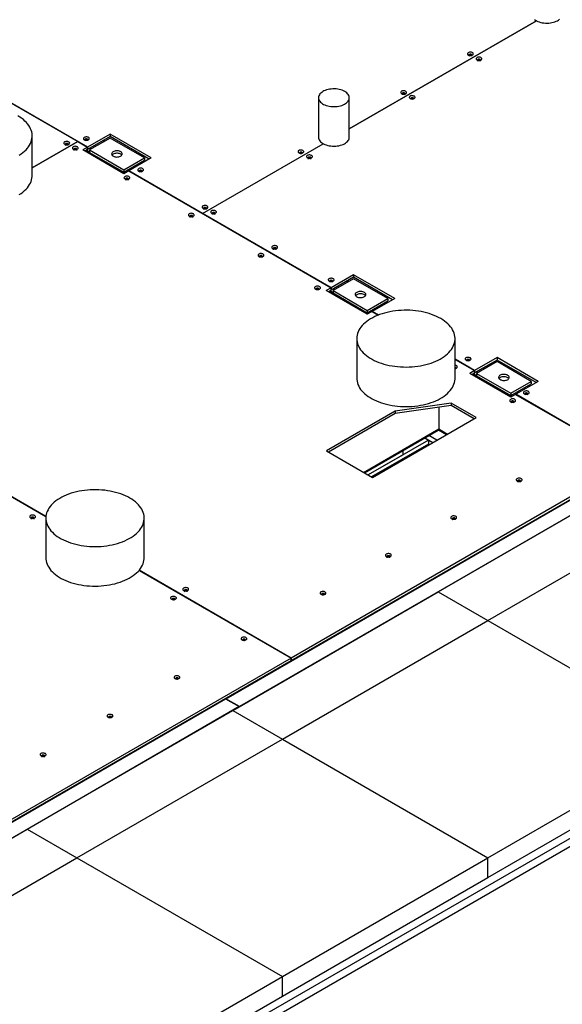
# Model space of a CAD drawing. Header units: millimetres. Extents: x 0 to 841, y 0 to 594.
# Tile 109 of 111: x 717 to 737, y 490 to 527. Entities that reach past the tile are written whole.
import ezdxf

# ---------------------------------------------------------------- set-up
doc = ezdxf.new("R2010")
doc.units = ezdxf.units.MM
doc.layers.add('TRAIT-FORT', color=4, linetype='Continuous', lineweight=25)

msp = doc.modelspace()

# ---------------------------------------------------------------- linework, layer by layer
at = {"layer": 'TRAIT-FORT', "color": 4, "linetype": 'Continuous', "lineweight": 25}
for p, q in [((719.533, 522.281), (705.513, 530.375)), ((705.513, 530.372), (719.167, 522.49)), ((729.357, 522.973), (736.383, 527.028)), ((736.383, 527.028), (729.357, 522.973)), ((728.202, 524.136), (728.202, 522.651)), ((729.357, 522.651), (729.357, 524.136)), ((717.451, 521.219), (717.451, 522.703)), ((720.377, 522.768), (719.533, 522.281)), ((720.377, 522.679), (719.533, 522.192)), ((721.92, 521.878), (720.377, 522.768)), ((720.377, 522.768), (720.377, 522.679)), ((721.843, 521.833), (720.377, 522.679)), ((717.451, 521.499), (719.167, 522.49)), ((719.167, 522.49), (717.451, 521.499)), ((719.167, 522.49), (719.531, 522.28)), ((719.167, 522.49), (719.167, 522.49)), ((720.377, 522.62), (719.606, 522.175)), ((720.149, 522.488), (720.098, 522.518)), ((720.181, 522.507), (720.13, 522.536)), ((721.663, 521.878), (720.377, 522.62)), ((723.846, 519.791), (728.382, 522.41)), ((719.531, 522.28), (719.349, 522.175)), ((720.891, 521.284), (719.349, 522.175)), ((719.531, 522.191), (719.426, 522.13)), ((719.455, 522.147), (720.921, 521.301)), ((719.606, 522.097), (719.487, 522.165)), ((719.531, 522.28), (719.531, 522.191)), ((719.533, 522.192), (719.531, 522.194)), ((719.533, 522.192), (719.533, 522.281)), ((719.606, 522.175), (719.606, 522.086)), ((719.606, 522.175), (720.891, 521.432)), ((719.606, 522.086), (720.891, 521.343)), ((719.661, 522.206), (719.609, 522.236)), ((720.891, 521.432), (721.663, 521.878)), ((720.891, 521.343), (721.663, 521.789)), ((721.92, 521.878), (721.076, 521.391)), ((721.563, 521.672), (721.512, 521.702)), ((721.595, 521.69), (721.544, 521.72)), ((721.663, 521.878), (721.663, 521.789)), ((720.891, 521.432), (720.891, 521.343)), ((721.074, 521.389), (720.891, 521.284)), ((720.953, 521.319), (720.901, 521.349)), ((721.076, 521.389), (721.023, 521.42)), ((721.074, 521.389), (728.674, 517.001)), ((723.846, 519.791), (721.076, 521.391)), ((721.076, 521.388), (721.076, 521.391)), ((728.677, 517.003), (723.846, 519.791)), ((723.846, 519.791), (723.846, 519.788)), ((724.719, 501.577), (752.991, 517.898)), ((753.505, 517.601), (725.233, 501.28)), ((729.521, 517.49), (728.677, 517.003)), ((731.064, 516.599), (729.521, 517.49)), ((729.521, 517.49), (729.521, 517.401)), ((729.521, 517.401), (728.677, 516.914)), ((729.521, 517.341), (728.749, 516.896)), ((729.293, 517.21), (729.241, 517.24)), ((729.325, 517.228), (729.273, 517.258)), ((730.986, 516.555), (729.521, 517.401)), ((730.806, 516.599), (729.521, 517.341)), ((728.674, 517.001), (728.492, 516.896)), ((730.035, 516.006), (728.492, 516.896)), ((728.674, 516.912), (728.569, 516.852)), ((728.598, 516.869), (730.064, 516.022)), ((728.749, 516.818), (728.63, 516.887)), ((728.674, 517.001), (728.674, 516.912)), ((728.677, 516.914), (728.674, 516.915)), ((728.677, 516.914), (728.677, 517.003)), ((728.749, 516.896), (728.749, 516.807)), ((728.749, 516.896), (730.035, 516.154)), ((728.749, 516.807), (730.035, 516.065)), ((728.804, 516.928), (728.753, 516.958)), ((730.035, 516.154), (730.806, 516.599)), ((730.035, 516.065), (730.806, 516.51)), ((731.064, 516.599), (730.22, 516.112)), ((730.707, 516.394), (730.655, 516.423)), ((730.739, 516.412), (730.687, 516.442)), ((730.806, 516.599), (730.806, 516.51)), ((730.035, 516.154), (730.035, 516.065)), ((730.217, 516.111), (730.035, 516.006)), ((730.096, 516.041), (730.045, 516.071)), ((730.22, 516.111), (730.167, 516.141)), ((730.217, 516.111), (730.45, 515.977)), ((730.453, 515.978), (730.22, 516.112)), ((730.22, 516.109), (730.22, 516.112)), ((729.637, 515.093), (729.637, 513.608)), ((733.331, 513.608), (733.331, 515.093)), ((734.065, 513.892), (733.331, 514.316)), ((733.331, 514.313), (734.062, 513.891)), ((734.909, 514.38), (734.065, 513.892)), ((734.909, 514.29), (734.065, 513.803)), ((734.909, 514.231), (734.137, 513.786)), ((736.452, 513.489), (734.909, 514.38)), ((734.909, 514.38), (734.909, 514.29)), ((736.375, 513.444), (734.909, 514.29)), ((736.194, 513.489), (734.909, 514.231)), ((734.062, 513.891), (733.88, 513.786)), ((735.423, 512.895), (733.88, 513.786)), ((734.062, 513.802), (733.957, 513.741)), ((734.062, 513.891), (734.062, 513.802)), ((734.065, 513.803), (734.062, 513.805)), ((734.065, 513.803), (734.065, 513.892)), ((734.137, 513.786), (735.423, 513.044)), ((734.137, 513.786), (734.137, 513.697)), ((734.192, 513.817), (734.141, 513.847)), ((734.681, 514.099), (734.629, 514.129)), ((734.713, 514.118), (734.661, 514.148)), ((733.987, 513.758), (735.452, 512.912)), ((734.137, 513.708), (734.019, 513.776)), ((734.137, 513.697), (735.423, 512.954)), ((735.423, 513.044), (736.194, 513.489)), ((736.452, 513.489), (735.608, 513.002)), ((736.194, 513.489), (736.194, 513.4)), ((717.966, 508.417), (709.574, 513.261)), ((709.574, 513.258), (717.965, 508.414)), ((735.423, 512.954), (736.194, 513.4)), ((736.095, 513.283), (736.044, 513.313)), ((736.127, 513.301), (736.076, 513.331)), ((735.423, 513.044), (735.423, 512.954)), ((735.605, 513), (735.423, 512.895)), ((735.484, 512.93), (735.433, 512.96)), ((735.608, 513), (735.555, 513.031)), ((735.605, 513), (739.966, 510.483)), ((739.968, 510.484), (735.608, 513.002)), ((735.608, 512.999), (735.608, 513.002)), ((731.075, 512.367), (728.497, 510.878)), ((733.183, 512.671), (731.075, 512.367)), ((733.183, 512.582), (731.075, 512.278)), ((731.075, 512.367), (731.075, 512.278)), ((732.716, 512.514), (732.716, 511.701)), ((734.119, 512.13), (733.183, 512.671)), ((733.183, 512.671), (733.183, 512.582)), ((734.042, 512.086), (733.183, 512.582)), ((731.075, 512.278), (728.574, 510.834)), ((730.224, 509.882), (734.119, 512.13)), ((723.179, 487.987), (764.062, 511.589)), ((729.894, 510.072), (732.716, 511.701)), ((729.926, 510.053), (732.694, 511.651)), ((732.709, 511.668), (733.013, 511.492)), ((732.716, 511.701), (733.045, 511.511)), ((723.179, 487.683), (764.062, 511.284)), ((732.33, 511.285), (730.062, 509.975)), ((732.195, 511.363), (732.493, 511.191)), ((732.195, 511.363), (732.33, 511.285)), ((732.33, 511.285), (732.33, 511.136)), ((732.647, 511.28), (732.35, 511.452)), ((728.497, 510.878), (730.224, 509.882)), ((732.33, 511.136), (730.19, 509.901)), ((731.379, 510.736), (731.379, 510.892)), ((731.797, 510.829), (731.797, 510.79)), ((731.829, 510.847), (731.829, 510.808)), ((732.33, 511.136), (732.364, 511.117)), ((739.966, 510.483), (727.176, 503.1)), ((731.379, 510.736), (730.062, 509.975)), ((731.159, 510.46), (731.174, 510.43)), ((731.598, 510.714), (731.613, 510.684)), ((731.73, 510.79), (731.745, 510.76)), ((727.176, 503.011), (739.966, 510.394)), ((730.846, 510.28), (730.873, 510.256)), ((730.956, 510.304), (730.93, 510.328)), ((731.141, 510.45), (731.156, 510.42)), ((732.693, 505.587), (740.407, 510.04)), ((734.56, 504.51), (742.274, 508.963)), ((717.962, 508.353), (717.962, 506.869)), ((721.657, 506.869), (721.657, 508.353)), ((721.464, 506.394), (727.174, 503.098)), ((727.176, 503.1), (721.465, 506.396)), ((724.98, 501.134), (732.693, 505.587)), ((732.693, 505.587), (734.56, 504.51)), ((726.846, 500.057), (734.56, 504.51)), ((734.56, 504.51), (742.274, 500.056)), ((727.174, 503.098), (716.608, 496.999)), ((727.174, 503.009), (727.174, 503.098)), ((727.176, 503.1), (727.176, 503.011)), ((716.608, 496.91), (727.174, 503.009)), ((727.176, 503.011), (727.174, 503.012)), ((726.018, 502.327), (726.018, 502.342)), ((696.435, 485.249), (724.713, 501.574)), ((725.227, 501.277), (696.949, 484.952)), ((724.713, 501.574), (725.227, 501.277)), ((725.233, 501.28), (724.719, 501.577)), ((724.719, 501.577), (724.719, 501.57)), ((717.266, 496.681), (724.98, 501.134)), ((724.98, 501.134), (726.846, 500.057)), ((719.132, 495.603), (726.846, 500.057)), ((726.846, 500.057), (734.56, 495.603)), ((734.56, 495.603), (742.274, 500.056)), ((734.56, 494.861), (742.274, 499.314)), ((709.552, 492.228), (717.266, 496.681)), ((717.266, 496.681), (719.132, 495.603)), ((711.418, 491.15), (719.132, 495.603)), ((719.132, 495.603), (726.846, 491.15)), ((726.846, 491.15), (734.56, 495.603)), ((734.56, 494.861), (734.56, 495.603)), ((726.846, 490.408), (734.56, 494.861)), ((719.132, 486.697), (726.846, 491.15)), ((726.846, 490.408), (726.846, 491.15)), ((719.132, 485.955), (726.846, 490.408))]:
    msp.add_line(p, q, dxfattribs=at)
at = {"layer": 'TRAIT-FORT', "color": 4, "linetype": 'Continuous', "lineweight": 25, "flags": 128}
for points in [[(736.313, 527.075), (736.351, 527.047), (736.394, 527.022), (736.442, 527), (736.494, 526.981), (736.549, 526.965), (736.606, 526.952), (736.666, 526.943), (736.727, 526.938), (736.788, 526.937), (736.849, 526.939), (736.91, 526.945), (736.969, 526.955), (737.026, 526.968), (737.08, 526.985), (737.131, 527.005), (737.178, 527.028), (737.22, 527.054), (737.257, 527.082)], [(733.828, 525.739), (733.85, 525.73), (733.875, 525.723), (733.902, 525.721), (733.929, 525.722), (733.955, 525.728), (733.978, 525.737), (733.996, 525.748), (734.008, 525.762), (734.014, 525.778), (734.013, 525.794), (734.006, 525.809), (733.992, 525.822), (733.972, 525.834), (733.949, 525.842), (733.923, 525.846), (733.895, 525.847), (733.868, 525.843), (733.844, 525.836), (733.824, 525.825), (733.808, 525.812), (733.799, 525.798), (733.796, 525.782), (733.801, 525.766), (733.812, 525.752), (733.828, 525.739)], [(733.96, 525.739), (733.96, 525.742), (733.955, 525.753), (733.944, 525.762), (733.929, 525.768), (733.91, 525.771), (733.891, 525.77), (733.874, 525.765), (733.861, 525.757), (733.853, 525.747), (733.851, 525.737), (733.856, 525.726), (733.867, 525.717)], [(733.96, 525.695), (733.96, 525.697), (733.955, 525.708), (733.944, 525.717), (733.929, 525.723), (733.91, 525.726), (733.891, 525.725), (733.874, 525.721), (733.861, 525.713), (733.853, 525.703), (733.851, 525.695)], [(734.15, 525.554), (734.171, 525.544), (734.196, 525.538), (734.223, 525.535), (734.251, 525.537), (734.276, 525.542), (734.299, 525.551), (734.317, 525.563), (734.329, 525.577), (734.336, 525.592), (734.335, 525.608), (734.327, 525.623), (734.313, 525.637), (734.294, 525.648), (734.27, 525.656), (734.244, 525.66), (734.217, 525.661), (734.19, 525.657), (734.166, 525.65), (734.145, 525.64), (734.13, 525.627), (734.12, 525.612), (734.118, 525.596), (734.122, 525.581), (734.133, 525.566), (734.15, 525.554)], [(734.278, 525.543), (734.28, 525.546), (734.281, 525.556), (734.276, 525.567), (734.266, 525.576), (734.25, 525.582), (734.232, 525.585), (734.213, 525.584), (734.196, 525.58), (734.182, 525.572), (734.174, 525.562), (734.172, 525.551), (734.176, 525.543)], [(734.282, 525.509), (734.281, 525.512), (734.276, 525.522), (734.266, 525.531), (734.25, 525.538), (734.232, 525.541), (734.213, 525.54), (734.196, 525.535), (734.182, 525.527), (734.174, 525.517), (734.172, 525.509)], [(729.188, 524.372), (729.142, 524.395), (729.093, 524.416), (729.039, 524.434), (728.983, 524.448), (728.924, 524.459), (728.864, 524.466), (728.803, 524.469), (728.741, 524.468), (728.68, 524.464), (728.62, 524.456), (728.562, 524.445), (728.507, 524.43), (728.454, 524.411), (728.405, 524.39), (728.361, 524.365), (728.321, 524.338), (728.286, 524.309), (728.257, 524.278), (728.234, 524.245), (728.217, 524.211), (728.207, 524.176), (728.203, 524.14), (728.205, 524.105), (728.214, 524.07), (728.229, 524.036), (728.251, 524.002), (728.279, 523.971), (728.312, 523.941), (728.351, 523.913), (728.394, 523.888), (728.442, 523.866), (728.493, 523.847), (728.548, 523.831), (728.606, 523.818), (728.665, 523.809), (728.726, 523.804), (728.787, 523.803), (728.849, 523.805), (728.909, 523.811), (728.968, 523.821), (729.025, 523.834), (729.079, 523.851), (729.13, 523.871), (729.177, 523.894), (729.219, 523.92), (729.257, 523.948), (729.289, 523.978), (729.315, 524.01), (729.335, 524.044), (729.348, 524.079), (729.356, 524.114), (729.357, 524.149), (729.351, 524.185), (729.339, 524.219), (729.32, 524.253), (729.296, 524.286), (729.265, 524.317), (729.229, 524.345), (729.188, 524.372)], [(731.321, 524.292), (731.343, 524.282), (731.368, 524.276), (731.395, 524.274), (731.422, 524.275), (731.448, 524.28), (731.471, 524.289), (731.489, 524.301), (731.501, 524.315), (731.507, 524.331), (731.506, 524.346), (731.499, 524.362), (731.485, 524.375), (731.465, 524.386), (731.442, 524.394), (731.416, 524.399), (731.388, 524.399), (731.361, 524.396), (731.337, 524.389), (731.317, 524.378), (731.301, 524.365), (731.292, 524.35), (731.289, 524.335), (731.294, 524.319), (731.305, 524.305), (731.321, 524.292)], [(731.453, 524.292), (731.453, 524.295), (731.448, 524.305), (731.437, 524.314), (731.422, 524.321), (731.403, 524.323), (731.384, 524.322), (731.367, 524.318), (731.354, 524.31), (731.346, 524.3), (731.344, 524.289), (731.349, 524.279), (731.36, 524.27)], [(731.453, 524.247), (731.453, 524.25), (731.448, 524.261), (731.437, 524.27), (731.422, 524.276), (731.403, 524.279), (731.384, 524.278), (731.367, 524.273), (731.354, 524.265), (731.346, 524.256), (731.344, 524.247)], [(731.643, 524.106), (731.664, 524.097), (731.689, 524.091), (731.716, 524.088), (731.744, 524.09), (731.769, 524.095), (731.792, 524.104), (731.81, 524.116), (731.822, 524.13), (731.829, 524.145), (731.828, 524.161), (731.82, 524.176), (731.806, 524.19), (731.787, 524.201), (731.763, 524.209), (731.737, 524.213), (731.71, 524.214), (731.683, 524.21), (731.658, 524.203), (731.638, 524.193), (731.623, 524.18), (731.613, 524.165), (731.611, 524.149), (731.615, 524.133), (731.626, 524.119), (731.643, 524.106)], [(731.771, 524.095), (731.773, 524.098), (731.774, 524.109), (731.769, 524.12), (731.759, 524.129), (731.743, 524.135), (731.725, 524.138), (731.706, 524.137), (731.689, 524.132), (731.675, 524.125), (731.667, 524.115), (731.665, 524.104), (731.669, 524.095)], [(716.966, 521.983), (717.037, 522.031), (717.103, 522.08), (717.163, 522.132), (717.219, 522.186), (717.269, 522.242), (717.313, 522.299), (717.351, 522.357), (717.383, 522.417), (717.409, 522.478), (717.429, 522.54), (717.442, 522.602), (717.449, 522.664), (717.45, 522.727), (717.445, 522.789), (717.433, 522.852), (717.415, 522.913), (717.39, 522.974), (717.36, 523.034), (717.323, 523.093), (717.28, 523.151), (717.232, 523.207), (717.178, 523.261), (717.118, 523.314), (717.054, 523.364), (716.984, 523.412), (716.91, 523.457)], [(719.408, 522.558), (719.43, 522.549), (719.455, 522.542), (719.482, 522.54), (719.509, 522.541), (719.535, 522.547), (719.558, 522.556), (719.576, 522.567), (719.588, 522.582), (719.594, 522.597), (719.593, 522.613), (719.586, 522.628), (719.572, 522.641), (719.552, 522.653), (719.529, 522.661), (719.503, 522.665), (719.475, 522.666), (719.449, 522.662), (719.424, 522.655), (719.404, 522.644), (719.388, 522.632), (719.379, 522.617), (719.376, 522.601), (719.381, 522.585), (719.392, 522.571), (719.408, 522.558)], [(718.672, 522.39), (718.693, 522.38), (718.718, 522.374), (718.745, 522.371), (718.773, 522.373), (718.798, 522.378), (718.821, 522.387), (718.839, 522.399), (718.852, 522.413), (718.858, 522.428), (718.857, 522.444), (718.849, 522.459), (718.835, 522.473), (718.816, 522.484), (718.792, 522.492), (718.766, 522.497), (718.739, 522.497), (718.712, 522.494), (718.688, 522.486), (718.667, 522.476), (718.652, 522.463), (718.642, 522.448), (718.64, 522.432), (718.644, 522.417), (718.655, 522.402), (718.672, 522.39)], [(718.8, 522.379), (718.802, 522.382), (718.803, 522.393), (718.798, 522.403), (718.787, 522.412), (718.772, 522.418), (718.754, 522.421), (718.735, 522.42), (718.718, 522.416), (718.704, 522.408), (718.696, 522.398), (718.694, 522.387), (718.698, 522.379)], [(718.803, 522.345), (718.803, 522.348), (718.798, 522.359), (718.787, 522.368), (718.772, 522.374), (718.754, 522.377), (718.735, 522.376), (718.718, 522.371), (718.704, 522.363), (718.696, 522.353), (718.694, 522.345)], [(718.993, 522.204), (719.015, 522.195), (719.04, 522.188), (719.067, 522.186), (719.094, 522.187), (719.12, 522.193), (719.142, 522.202), (719.16, 522.213), (719.173, 522.228), (719.179, 522.243), (719.178, 522.259), (719.17, 522.274), (719.156, 522.287), (719.137, 522.299), (719.114, 522.307), (719.087, 522.311), (719.06, 522.312), (719.033, 522.308), (719.009, 522.301), (718.988, 522.29), (718.973, 522.277), (718.964, 522.263), (718.961, 522.247), (718.966, 522.231), (718.976, 522.217), (718.993, 522.204)], [(719.54, 522.558), (719.54, 522.561), (719.535, 522.572), (719.524, 522.581), (719.509, 522.587), (719.49, 522.59), (719.471, 522.589), (719.454, 522.584), (719.441, 522.576), (719.433, 522.566), (719.431, 522.556), (719.436, 522.545), (719.447, 522.536)], [(719.54, 522.514), (719.54, 522.517), (719.535, 522.527), (719.524, 522.536), (719.509, 522.542), (719.49, 522.545), (719.471, 522.544), (719.454, 522.54), (719.441, 522.532), (719.433, 522.522), (719.431, 522.514)], [(728.202, 522.651), (728.205, 522.62), (728.214, 522.585), (728.229, 522.551), (728.251, 522.518), (728.279, 522.486), (728.312, 522.456), (728.351, 522.429), (728.394, 522.404), (728.442, 522.381), (728.493, 522.362), (728.548, 522.346), (728.606, 522.334), (728.665, 522.325), (728.726, 522.319), (728.787, 522.318), (728.849, 522.321), (728.909, 522.327), (728.968, 522.336), (729.025, 522.35), (729.079, 522.366), (729.13, 522.386), (729.177, 522.409), (729.219, 522.435), (729.257, 522.463), (729.289, 522.494), (729.315, 522.526), (729.335, 522.559), (729.348, 522.594), (729.356, 522.629), (729.357, 522.651)], [(719.125, 522.204), (719.125, 522.207), (719.12, 522.218), (719.109, 522.227), (719.093, 522.233), (719.075, 522.236), (719.056, 522.235), (719.039, 522.23), (719.026, 522.222), (719.018, 522.212), (719.016, 522.201), (719.021, 522.191), (719.032, 522.182)], [(719.125, 522.16), (719.125, 522.162), (719.12, 522.173), (719.109, 522.182), (719.093, 522.188), (719.075, 522.191), (719.056, 522.19), (719.039, 522.185), (719.026, 522.178), (719.018, 522.168), (719.016, 522.16)], [(720.493, 522.108), (720.47, 522.092), (720.452, 522.074), (720.44, 522.054), (720.435, 522.034), (720.436, 522.013), (720.443, 521.993), (720.456, 521.974), (720.475, 521.956), (720.499, 521.941), (720.528, 521.928), (720.56, 521.919), (720.594, 521.913), (720.63, 521.911), (720.665, 521.912), (720.7, 521.917), (720.733, 521.926), (720.762, 521.938), (720.788, 521.952), (720.808, 521.969), (720.823, 521.988), (720.832, 522.008), (720.834, 522.029), (720.83, 522.049), (720.82, 522.069), (720.804, 522.088), (720.782, 522.104), (720.755, 522.118), (720.725, 522.129), (720.692, 522.137), (720.657, 522.141), (720.621, 522.141), (720.585, 522.138), (720.551, 522.131), (720.52, 522.121), (720.493, 522.108)], [(720.819, 521.982), (720.804, 521.999), (720.782, 522.015), (720.755, 522.029), (720.725, 522.04), (720.692, 522.048), (720.657, 522.052), (720.621, 522.052), (720.585, 522.049), (720.551, 522.042), (720.52, 522.032), (720.493, 522.019)], [(727.464, 522.065), (727.486, 522.056), (727.511, 522.049), (727.538, 522.047), (727.565, 522.049), (727.591, 522.054), (727.614, 522.063), (727.632, 522.075), (727.644, 522.089), (727.65, 522.104), (727.649, 522.12), (727.642, 522.135), (727.628, 522.149), (727.608, 522.16), (727.585, 522.168), (727.559, 522.172), (727.531, 522.173), (727.505, 522.169), (727.48, 522.162), (727.46, 522.152), (727.444, 522.139), (727.435, 522.124), (727.433, 522.108), (727.437, 522.092), (727.448, 522.078), (727.464, 522.065)], [(727.596, 522.065), (727.596, 522.068), (727.591, 522.079), (727.58, 522.088), (727.565, 522.094), (727.546, 522.097), (727.527, 522.096), (727.51, 522.091), (727.497, 522.083), (727.489, 522.074), (727.487, 522.063), (727.492, 522.052), (727.503, 522.043)], [(727.786, 521.88), (727.807, 521.87), (727.833, 521.864), (727.86, 521.861), (727.887, 521.863), (727.913, 521.868), (727.935, 521.877), (727.953, 521.889), (727.966, 521.903), (727.972, 521.918), (727.971, 521.934), (727.963, 521.949), (727.949, 521.963), (727.93, 521.974), (727.906, 521.982), (727.88, 521.987), (727.853, 521.987), (727.826, 521.984), (727.802, 521.977), (727.781, 521.966), (727.766, 521.953), (727.756, 521.938), (727.754, 521.923), (727.758, 521.907), (727.769, 521.892), (727.786, 521.88)], [(727.918, 521.835), (727.917, 521.838), (727.912, 521.849), (727.902, 521.858), (727.886, 521.864), (727.868, 521.867), (727.849, 521.866), (727.832, 521.861), (727.818, 521.853), (727.81, 521.844), (727.808, 521.835)], [(727.914, 521.869), (727.916, 521.872), (727.917, 521.883), (727.912, 521.893), (727.902, 521.902), (727.886, 521.908), (727.868, 521.911), (727.849, 521.91), (727.832, 521.906), (727.818, 521.898), (727.81, 521.888), (727.809, 521.877), (727.812, 521.869)], [(716.966, 520.499), (717.037, 520.546), (717.103, 520.596), (717.163, 520.648), (717.219, 520.701), (717.269, 520.757), (717.313, 520.814), (717.351, 520.873), (717.383, 520.933), (717.409, 520.993), (717.429, 521.055), (717.442, 521.117), (717.449, 521.18), (717.451, 521.219)], [(720.93, 521.086), (720.951, 521.077), (720.976, 521.07), (721.003, 521.068), (721.031, 521.069), (721.056, 521.075), (721.079, 521.084), (721.097, 521.095), (721.109, 521.11), (721.115, 521.125), (721.115, 521.141), (721.107, 521.156), (721.093, 521.169), (721.074, 521.181), (721.05, 521.189), (721.024, 521.193), (720.997, 521.194), (720.97, 521.19), (720.945, 521.183), (720.925, 521.173), (720.91, 521.159), (720.9, 521.145), (720.898, 521.129), (720.902, 521.113), (720.913, 521.099), (720.93, 521.086)], [(721.444, 521.383), (721.465, 521.374), (721.491, 521.367), (721.518, 521.365), (721.545, 521.366), (721.571, 521.372), (721.593, 521.381), (721.611, 521.392), (721.624, 521.406), (721.63, 521.422), (721.629, 521.438), (721.621, 521.453), (721.607, 521.466), (721.588, 521.478), (721.564, 521.486), (721.538, 521.49), (721.511, 521.49), (721.484, 521.487), (721.46, 521.48), (721.439, 521.469), (721.424, 521.456), (721.415, 521.441), (721.412, 521.426), (721.416, 521.41), (721.427, 521.396), (721.444, 521.383)], [(721.576, 521.383), (721.575, 521.386), (721.571, 521.397), (721.56, 521.405), (721.544, 521.412), (721.526, 521.415), (721.507, 521.414), (721.49, 521.409), (721.476, 521.401), (721.468, 521.391), (721.467, 521.38), (721.472, 521.37), (721.483, 521.361)], [(721.576, 521.339), (721.575, 521.341), (721.571, 521.352), (721.56, 521.361), (721.544, 521.367), (721.526, 521.37), (721.507, 521.369), (721.49, 521.364), (721.476, 521.357), (721.468, 521.347), (721.467, 521.339)], [(721.058, 521.075), (721.059, 521.078), (721.061, 521.089), (721.056, 521.1), (721.045, 521.109), (721.03, 521.115), (721.012, 521.118), (720.993, 521.117), (720.976, 521.112), (720.962, 521.104), (720.954, 521.095), (720.952, 521.084), (720.956, 521.075)], [(721.061, 521.042), (721.061, 521.045), (721.056, 521.055), (721.045, 521.064), (721.03, 521.07), (721.012, 521.073), (720.993, 521.072), (720.976, 521.068), (720.962, 521.06), (720.954, 521.05), (720.952, 521.042)], [(723.863, 519.987), (723.885, 519.977), (723.91, 519.971), (723.937, 519.968), (723.964, 519.97), (723.99, 519.975), (724.013, 519.984), (724.031, 519.996), (724.043, 520.01), (724.049, 520.025), (724.048, 520.041), (724.041, 520.056), (724.027, 520.07), (724.007, 520.081), (723.984, 520.089), (723.957, 520.093), (723.93, 520.094), (723.903, 520.09), (723.879, 520.083), (723.859, 520.073), (723.843, 520.06), (723.834, 520.045), (723.831, 520.029), (723.836, 520.013), (723.846, 519.999), (723.863, 519.987)], [(723.349, 519.69), (723.371, 519.68), (723.396, 519.674), (723.423, 519.671), (723.45, 519.673), (723.476, 519.678), (723.498, 519.687), (723.516, 519.699), (723.529, 519.713), (723.535, 519.728), (723.534, 519.744), (723.526, 519.759), (723.512, 519.773), (723.493, 519.784), (723.47, 519.792), (723.443, 519.796), (723.416, 519.797), (723.389, 519.794), (723.365, 519.786), (723.344, 519.776), (723.329, 519.763), (723.32, 519.748), (723.317, 519.732), (723.321, 519.717), (723.332, 519.702), (723.349, 519.69)], [(723.481, 519.69), (723.481, 519.692), (723.476, 519.703), (723.465, 519.712), (723.449, 519.718), (723.431, 519.721), (723.412, 519.72), (723.395, 519.715), (723.382, 519.708), (723.373, 519.698), (723.372, 519.687), (723.377, 519.676), (723.387, 519.667)], [(723.991, 519.976), (723.993, 519.978), (723.995, 519.989), (723.99, 520), (723.979, 520.009), (723.963, 520.015), (723.945, 520.018), (723.926, 520.017), (723.909, 520.012), (723.896, 520.005), (723.888, 519.995), (723.886, 519.984), (723.889, 519.975)], [(723.995, 519.942), (723.995, 519.945), (723.99, 519.955), (723.979, 519.964), (723.963, 519.971), (723.945, 519.973), (723.926, 519.972), (723.909, 519.968), (723.896, 519.96), (723.888, 519.95), (723.886, 519.942)], [(724.185, 519.801), (724.206, 519.791), (724.231, 519.785), (724.258, 519.783), (724.286, 519.784), (724.311, 519.789), (724.334, 519.798), (724.352, 519.81), (724.364, 519.824), (724.371, 519.84), (724.37, 519.855), (724.362, 519.871), (724.348, 519.884), (724.329, 519.895), (724.305, 519.903), (724.279, 519.908), (724.252, 519.908), (724.225, 519.905), (724.2, 519.898), (724.18, 519.887), (724.165, 519.874), (724.155, 519.859), (724.153, 519.844), (724.157, 519.828), (724.168, 519.813), (724.185, 519.801)], [(724.316, 519.801), (724.316, 519.804), (724.311, 519.814), (724.3, 519.823), (724.285, 519.83), (724.267, 519.832), (724.248, 519.831), (724.231, 519.827), (724.217, 519.819), (724.209, 519.809), (724.207, 519.798), (724.212, 519.788), (724.223, 519.779)], [(724.316, 519.756), (724.316, 519.759), (724.311, 519.77), (724.3, 519.779), (724.285, 519.785), (724.267, 519.788), (724.248, 519.787), (724.231, 519.782), (724.217, 519.775), (724.209, 519.765), (724.207, 519.756)], [(723.481, 519.645), (723.481, 519.648), (723.476, 519.658), (723.465, 519.667), (723.449, 519.674), (723.431, 519.677), (723.412, 519.676), (723.395, 519.671), (723.382, 519.663), (723.373, 519.653), (723.372, 519.645)], [(725.965, 518.179), (725.987, 518.17), (726.012, 518.163), (726.039, 518.161), (726.066, 518.162), (726.092, 518.168), (726.115, 518.177), (726.132, 518.189), (726.145, 518.203), (726.151, 518.218), (726.15, 518.234), (726.142, 518.249), (726.128, 518.263), (726.109, 518.274), (726.086, 518.282), (726.059, 518.286), (726.032, 518.287), (726.005, 518.283), (725.981, 518.276), (725.961, 518.266), (725.945, 518.253), (725.936, 518.238), (725.933, 518.222), (725.938, 518.206), (725.948, 518.192), (725.965, 518.179)], [(726.479, 518.476), (726.501, 518.467), (726.526, 518.46), (726.553, 518.458), (726.58, 518.459), (726.606, 518.465), (726.629, 518.474), (726.647, 518.485), (726.659, 518.499), (726.665, 518.515), (726.664, 518.531), (726.657, 518.546), (726.643, 518.559), (726.623, 518.571), (726.6, 518.579), (726.574, 518.583), (726.546, 518.584), (726.52, 518.58), (726.495, 518.573), (726.475, 518.562), (726.459, 518.549), (726.45, 518.535), (726.448, 518.519), (726.452, 518.503), (726.463, 518.489), (726.479, 518.476)], [(726.611, 518.476), (726.611, 518.479), (726.606, 518.49), (726.595, 518.499), (726.58, 518.505), (726.561, 518.508), (726.542, 518.507), (726.525, 518.502), (726.512, 518.494), (726.504, 518.484), (726.502, 518.474), (726.507, 518.463), (726.518, 518.454)], [(726.611, 518.432), (726.611, 518.434), (726.606, 518.445), (726.595, 518.454), (726.58, 518.46), (726.561, 518.463), (726.542, 518.462), (726.525, 518.458), (726.512, 518.45), (726.504, 518.44), (726.502, 518.432)], [(726.097, 518.179), (726.097, 518.182), (726.092, 518.193), (726.081, 518.202), (726.065, 518.208), (726.047, 518.211), (726.028, 518.21), (726.011, 518.205), (725.998, 518.197), (725.99, 518.188), (725.988, 518.177), (725.993, 518.166), (726.004, 518.157)], [(726.097, 518.135), (726.097, 518.138), (726.092, 518.148), (726.081, 518.157), (726.065, 518.163), (726.047, 518.166), (726.028, 518.165), (726.011, 518.161), (725.998, 518.153), (725.99, 518.143), (725.988, 518.135)], [(728.601, 517.252), (728.622, 517.242), (728.647, 517.236), (728.674, 517.233), (728.702, 517.235), (728.728, 517.24), (728.75, 517.249), (728.768, 517.261), (728.78, 517.275), (728.787, 517.29), (728.786, 517.306), (728.778, 517.321), (728.764, 517.335), (728.745, 517.346), (728.721, 517.354), (728.695, 517.358), (728.668, 517.359), (728.641, 517.355), (728.617, 517.348), (728.596, 517.338), (728.581, 517.325), (728.571, 517.31), (728.569, 517.294), (728.573, 517.279), (728.584, 517.264), (728.601, 517.252)], [(728.733, 517.252), (728.732, 517.254), (728.727, 517.265), (728.717, 517.274), (728.701, 517.28), (728.683, 517.283), (728.664, 517.282), (728.647, 517.277), (728.633, 517.27), (728.625, 517.26), (728.623, 517.249), (728.628, 517.238), (728.639, 517.229)], [(728.733, 517.207), (728.732, 517.21), (728.727, 517.22), (728.717, 517.229), (728.701, 517.236), (728.683, 517.239), (728.664, 517.238), (728.647, 517.233), (728.633, 517.225), (728.625, 517.215), (728.623, 517.207)], [(728.087, 516.955), (728.108, 516.945), (728.133, 516.939), (728.16, 516.936), (728.187, 516.938), (728.213, 516.943), (728.236, 516.952), (728.254, 516.964), (728.266, 516.978), (728.272, 516.993), (728.271, 517.009), (728.264, 517.024), (728.25, 517.038), (728.23, 517.049), (728.207, 517.057), (728.181, 517.062), (728.153, 517.062), (728.127, 517.059), (728.102, 517.051), (728.082, 517.041), (728.067, 517.028), (728.057, 517.013), (728.054, 516.997), (728.059, 516.982), (728.07, 516.967), (728.087, 516.955)], [(728.218, 516.955), (728.218, 516.958), (728.213, 516.968), (728.202, 516.977), (728.187, 516.983), (728.168, 516.986), (728.149, 516.985), (728.132, 516.981), (728.119, 516.973), (728.111, 516.963), (728.109, 516.952), (728.114, 516.942), (728.125, 516.932)], [(729.637, 516.829), (729.613, 516.814), (729.596, 516.796), (729.584, 516.776), (729.578, 516.755), (729.579, 516.735), (729.586, 516.715), (729.6, 516.695), (729.619, 516.678), (729.643, 516.663), (729.671, 516.65), (729.703, 516.641), (729.738, 516.635), (729.773, 516.632), (729.809, 516.634), (729.844, 516.639), (729.876, 516.647), (729.906, 516.659), (729.931, 516.674), (729.952, 516.691), (729.967, 516.71), (729.975, 516.73), (729.978, 516.75), (729.974, 516.771), (729.963, 516.791), (729.947, 516.809), (729.925, 516.826), (729.899, 516.84), (729.869, 516.851), (729.835, 516.858), (729.8, 516.863), (729.764, 516.863), (729.729, 516.86), (729.695, 516.853), (729.664, 516.843), (729.637, 516.829)], [(729.962, 516.703), (729.947, 516.72), (729.925, 516.737), (729.899, 516.751), (729.869, 516.762), (729.835, 516.769), (729.8, 516.773), (729.764, 516.774), (729.729, 516.771), (729.695, 516.764), (729.664, 516.754), (729.637, 516.74)], [(732.79, 515.847), (732.711, 515.89), (732.628, 515.93), (732.541, 515.967), (732.45, 516.002), (732.356, 516.033), (732.259, 516.061), (732.159, 516.086), (732.057, 516.107), (731.953, 516.124), (731.848, 516.138), (731.741, 516.149), (731.633, 516.156), (731.524, 516.159), (731.416, 516.159), (731.308, 516.155), (731.2, 516.147), (731.094, 516.135), (730.988, 516.12), (730.885, 516.102), (730.783, 516.08), (730.684, 516.054), (730.588, 516.025), (730.494, 515.993), (730.405, 515.958), (730.318, 515.92), (730.236, 515.879), (730.159, 515.836), (730.085, 515.79), (730.017, 515.741), (729.954, 515.69), (729.896, 515.637), (729.843, 515.583), (729.796, 515.526), (729.755, 515.468), (729.72, 515.409), (729.691, 515.349), (729.668, 515.288), (729.651, 515.226), (729.641, 515.163), (729.637, 515.101), (729.639, 515.038), (729.648, 514.976), (729.663, 514.914), (729.684, 514.852), (729.712, 514.792), (729.745, 514.732), (729.785, 514.674), (729.831, 514.617), (729.882, 514.562), (729.939, 514.509), (730.001, 514.457), (730.068, 514.408), (730.14, 514.361), (730.216, 514.317), (730.298, 514.275), (730.383, 514.237), (730.472, 514.201), (730.564, 514.168), (730.66, 514.139), (730.758, 514.112), (730.859, 514.089), (730.962, 514.07), (731.067, 514.054), (731.173, 514.042), (731.281, 514.033), (731.389, 514.028), (731.497, 514.027), (731.606, 514.029), (731.714, 514.035), (731.821, 514.044), (731.927, 514.058), (732.031, 514.074), (732.134, 514.095), (732.234, 514.118), (732.332, 514.146), (732.427, 514.176), (732.519, 514.21), (732.607, 514.246), (732.691, 514.286), (732.771, 514.328), (732.846, 514.373), (732.917, 514.42), (732.983, 514.47), (733.044, 514.522), (733.099, 514.576), (733.149, 514.631), (733.193, 514.688), (733.231, 514.747), (733.264, 514.807), (733.289, 514.868), (733.309, 514.929), (733.323, 514.991), (733.33, 515.054), (733.331, 515.116), (733.325, 515.179), (733.313, 515.241), (733.295, 515.303), (733.27, 515.364), (733.24, 515.424), (733.203, 515.483), (733.161, 515.54), (733.112, 515.596), (733.058, 515.651), (732.999, 515.703), (732.934, 515.753), (732.865, 515.801), (732.79, 515.847)], [(733.743, 514.283), (733.765, 514.273), (733.79, 514.267), (733.817, 514.265), (733.844, 514.266), (733.87, 514.271), (733.893, 514.28), (733.911, 514.292), (733.923, 514.306), (733.929, 514.322), (733.928, 514.337), (733.921, 514.352), (733.907, 514.366), (733.887, 514.377), (733.864, 514.385), (733.838, 514.39), (733.81, 514.39), (733.783, 514.387), (733.759, 514.38), (733.739, 514.369), (733.723, 514.356), (733.714, 514.341), (733.711, 514.325), (733.716, 514.31), (733.727, 514.295), (733.743, 514.283)], [(733.872, 514.272), (733.873, 514.275), (733.875, 514.286), (733.87, 514.296), (733.859, 514.305), (733.844, 514.311), (733.825, 514.314), (733.806, 514.313), (733.789, 514.309), (733.776, 514.301), (733.768, 514.291), (733.766, 514.28), (733.769, 514.272)], [(733.331, 513.969), (733.356, 513.974), (733.378, 513.983), (733.396, 513.995), (733.409, 514.009), (733.415, 514.025), (733.414, 514.04), (733.406, 514.056), (733.392, 514.069), (733.373, 514.08), (733.35, 514.088), (733.331, 514.092)], [(733.357, 513.975), (733.359, 513.978), (733.361, 513.989), (733.356, 513.999), (733.345, 514.008), (733.331, 514.014)], [(729.637, 513.608), (729.639, 513.554), (729.648, 513.491), (729.663, 513.429), (729.684, 513.368), (729.712, 513.307), (729.745, 513.248), (729.785, 513.189), (729.831, 513.133), (729.882, 513.077), (729.939, 513.024), (730.001, 512.973), (730.068, 512.923), (730.14, 512.877), (730.216, 512.832), (730.298, 512.791), (730.383, 512.752), (730.472, 512.716), (730.564, 512.683), (730.66, 512.654), (730.758, 512.628), (730.859, 512.605), (730.962, 512.585), (731.067, 512.569), (731.173, 512.557), (731.281, 512.548), (731.389, 512.543), (731.497, 512.542), (731.606, 512.544), (731.714, 512.55), (731.821, 512.56), (731.927, 512.573), (732.031, 512.59), (732.134, 512.61), (732.234, 512.634), (732.332, 512.661), (732.427, 512.691), (732.519, 512.725), (732.607, 512.761), (732.691, 512.801), (732.771, 512.843), (732.846, 512.888), (732.917, 512.936), (732.983, 512.985), (733.044, 513.037), (733.099, 513.091), (733.149, 513.147), (733.193, 513.204), (733.231, 513.262), (733.264, 513.322), (733.289, 513.383), (733.309, 513.445), (733.323, 513.507), (733.33, 513.569), (733.331, 513.608)], [(735.025, 513.719), (735.002, 513.703), (734.984, 513.685), (734.972, 513.665), (734.966, 513.645), (734.967, 513.624), (734.974, 513.604), (734.988, 513.585), (735.007, 513.567), (735.031, 513.552), (735.06, 513.54), (735.092, 513.53), (735.126, 513.524), (735.161, 513.522), (735.197, 513.523), (735.232, 513.528), (735.265, 513.537), (735.294, 513.549), (735.32, 513.563), (735.34, 513.58), (735.355, 513.599), (735.364, 513.619), (735.366, 513.64), (735.362, 513.66), (735.352, 513.68), (735.335, 513.699), (735.314, 513.715), (735.287, 513.729), (735.257, 513.74), (735.223, 513.748), (735.188, 513.752), (735.153, 513.752), (735.117, 513.749), (735.083, 513.742), (735.052, 513.732), (735.025, 513.719)], [(735.35, 513.593), (735.335, 513.61), (735.314, 513.626), (735.287, 513.64), (735.257, 513.651), (735.223, 513.659), (735.188, 513.663), (735.153, 513.663), (735.117, 513.66), (735.083, 513.653), (735.052, 513.643), (735.025, 513.63)], [(735.929, 513.021), (735.951, 513.012), (735.976, 513.005), (736.003, 513.003), (736.03, 513.004), (736.056, 513.01), (736.078, 513.018), (736.096, 513.03), (736.109, 513.044), (736.115, 513.06), (736.114, 513.076), (736.106, 513.091), (736.092, 513.104), (736.073, 513.115), (736.049, 513.124), (736.023, 513.128), (735.996, 513.128), (735.969, 513.125), (735.945, 513.118), (735.924, 513.107), (735.909, 513.094), (735.9, 513.079), (735.897, 513.064), (735.901, 513.048), (735.912, 513.034), (735.929, 513.021)], [(736.061, 513.021), (736.061, 513.024), (736.055, 513.035), (736.045, 513.043), (736.029, 513.05), (736.011, 513.053), (735.992, 513.052), (735.975, 513.047), (735.961, 513.039), (735.953, 513.029), (735.952, 513.018), (735.957, 513.008), (735.967, 512.999)], [(735.415, 512.724), (735.436, 512.715), (735.462, 512.708), (735.488, 512.706), (735.516, 512.707), (735.541, 512.713), (735.564, 512.722), (735.582, 512.734), (735.595, 512.748), (735.6, 512.763), (735.6, 512.779), (735.592, 512.794), (735.578, 512.808), (735.559, 512.819), (735.535, 512.827), (735.509, 512.831), (735.482, 512.832), (735.455, 512.828), (735.431, 512.821), (735.41, 512.81), (735.395, 512.797), (735.385, 512.783), (735.383, 512.767), (735.387, 512.751), (735.398, 512.737), (735.415, 512.724)], [(735.546, 512.68), (735.546, 512.682), (735.541, 512.693), (735.53, 512.702), (735.515, 512.708), (735.497, 512.711), (735.478, 512.71), (735.461, 512.706), (735.447, 512.698), (735.439, 512.688), (735.437, 512.68)], [(735.546, 512.724), (735.546, 512.727), (735.541, 512.738), (735.53, 512.747), (735.515, 512.753), (735.497, 512.756), (735.478, 512.755), (735.461, 512.75), (735.447, 512.742), (735.439, 512.732), (735.438, 512.722), (735.442, 512.711), (735.453, 512.702)], [(736.061, 512.977), (736.061, 512.979), (736.055, 512.99), (736.045, 512.999), (736.029, 513.005), (736.011, 513.008), (735.992, 513.007), (735.975, 513.002), (735.961, 512.995), (735.953, 512.985), (735.952, 512.977)], [(732.716, 511.701), (732.715, 511.684), (732.71, 511.67), (732.703, 511.659), (732.694, 511.651), (732.694, 511.651)], [(735.66, 509.748), (735.681, 509.739), (735.706, 509.733), (735.733, 509.73), (735.761, 509.731), (735.786, 509.737), (735.809, 509.746), (735.827, 509.758), (735.839, 509.772), (735.845, 509.787), (735.844, 509.803), (735.837, 509.818), (735.823, 509.832), (735.803, 509.843), (735.78, 509.851), (735.754, 509.855), (735.726, 509.856), (735.7, 509.852), (735.675, 509.845), (735.655, 509.835), (735.639, 509.822), (735.63, 509.807), (735.628, 509.791), (735.632, 509.775), (735.643, 509.761), (735.66, 509.748)], [(735.788, 509.737), (735.789, 509.74), (735.791, 509.751), (735.786, 509.762), (735.775, 509.771), (735.76, 509.777), (735.741, 509.78), (735.722, 509.779), (735.705, 509.774), (735.692, 509.767), (735.684, 509.757), (735.682, 509.746), (735.686, 509.737)], [(735.791, 509.704), (735.791, 509.707), (735.786, 509.717), (735.775, 509.726), (735.76, 509.733), (735.741, 509.735), (735.722, 509.734), (735.705, 509.73), (735.692, 509.722), (735.684, 509.712), (735.682, 509.704)], [(721.116, 509.108), (721.037, 509.151), (720.954, 509.191), (720.867, 509.228), (720.776, 509.262), (720.682, 509.294), (720.585, 509.321), (720.485, 509.346), (720.383, 509.367), (720.279, 509.385), (720.173, 509.399), (720.066, 509.41), (719.959, 509.416), (719.85, 509.42), (719.742, 509.419), (719.633, 509.415), (719.526, 509.407), (719.419, 509.396), (719.314, 509.381), (719.21, 509.362), (719.109, 509.34), (719.01, 509.315), (718.913, 509.286), (718.82, 509.254), (718.73, 509.219), (718.644, 509.181), (718.562, 509.14), (718.484, 509.096), (718.411, 509.05), (718.342, 509.002), (718.279, 508.951), (718.221, 508.898), (718.168, 508.843), (718.122, 508.787), (718.08, 508.729), (718.045, 508.67), (718.016, 508.609), (717.993, 508.548), (717.977, 508.486), (717.966, 508.424), (717.962, 508.361), (717.965, 508.299), (717.973, 508.236), (717.989, 508.174), (718.01, 508.113), (718.038, 508.052), (718.071, 507.993), (718.111, 507.935), (718.156, 507.878), (718.208, 507.823), (718.264, 507.769), (718.326, 507.718), (718.393, 507.669), (718.465, 507.622), (718.542, 507.578), (718.623, 507.536), (718.708, 507.497), (718.797, 507.461), (718.89, 507.429), (718.985, 507.399), (719.084, 507.373), (719.185, 507.35), (719.288, 507.331), (719.393, 507.315), (719.499, 507.302), (719.607, 507.294), (719.715, 507.288), (719.823, 507.287), (719.931, 507.289), (720.039, 507.295), (720.147, 507.305), (720.253, 507.318), (720.357, 507.335), (720.46, 507.355), (720.56, 507.379), (720.658, 507.406), (720.753, 507.437), (720.844, 507.47), (720.932, 507.507), (721.016, 507.546), (721.096, 507.588), (721.172, 507.633), (721.243, 507.681), (721.309, 507.73), (721.369, 507.782), (721.425, 507.836), (721.475, 507.892), (721.519, 507.949), (721.557, 508.008), (721.589, 508.067), (721.615, 508.128), (721.635, 508.19), (721.648, 508.252), (721.656, 508.314), (721.656, 508.377), (721.651, 508.439), (721.639, 508.502), (721.621, 508.563), (721.596, 508.624), (721.566, 508.685), (721.529, 508.743), (721.486, 508.801), (721.438, 508.857), (721.384, 508.911), (721.325, 508.964), (721.26, 509.014), (721.19, 509.062), (721.116, 509.108)], [(717.389, 508.364), (717.411, 508.354), (717.436, 508.348), (717.463, 508.345), (717.49, 508.347), (717.516, 508.352), (717.539, 508.361), (717.557, 508.373), (717.569, 508.387), (717.575, 508.402), (717.574, 508.418), (717.567, 508.433), (717.553, 508.447), (717.533, 508.458), (717.51, 508.466), (717.484, 508.47), (717.456, 508.471), (717.429, 508.467), (717.405, 508.46), (717.385, 508.45), (717.369, 508.437), (717.36, 508.422), (717.357, 508.406), (717.362, 508.39), (717.373, 508.376), (717.389, 508.364)], [(717.521, 508.364), (717.521, 508.366), (717.516, 508.377), (717.505, 508.386), (717.49, 508.392), (717.471, 508.395), (717.452, 508.394), (717.435, 508.389), (717.422, 508.382), (717.414, 508.372), (717.412, 508.361), (717.417, 508.35), (717.428, 508.341)], [(717.521, 508.319), (717.521, 508.322), (717.516, 508.332), (717.505, 508.341), (717.49, 508.348), (717.471, 508.35), (717.452, 508.349), (717.435, 508.345), (717.422, 508.337), (717.414, 508.327), (717.412, 508.319)], [(733.204, 508.331), (733.226, 508.322), (733.251, 508.315), (733.278, 508.313), (733.305, 508.314), (733.331, 508.32), (733.354, 508.328), (733.372, 508.34), (733.384, 508.354), (733.39, 508.37), (733.389, 508.386), (733.382, 508.401), (733.368, 508.414), (733.348, 508.426), (733.325, 508.433), (733.299, 508.438), (733.271, 508.438), (733.245, 508.435), (733.22, 508.428), (733.2, 508.417), (733.184, 508.404), (733.175, 508.389), (733.173, 508.374), (733.177, 508.358), (733.188, 508.344), (733.204, 508.331)], [(733.336, 508.331), (733.336, 508.334), (733.331, 508.344), (733.32, 508.353), (733.305, 508.36), (733.286, 508.363), (733.267, 508.362), (733.25, 508.357), (733.237, 508.349), (733.229, 508.339), (733.227, 508.328), (733.232, 508.318), (733.243, 508.309)], [(733.336, 508.287), (733.336, 508.289), (733.331, 508.3), (733.32, 508.309), (733.305, 508.315), (733.286, 508.318), (733.267, 508.317), (733.25, 508.312), (733.237, 508.305), (733.229, 508.295), (733.227, 508.287)], [(717.962, 506.869), (717.965, 506.814), (717.973, 506.752), (717.989, 506.69), (718.01, 506.628), (718.038, 506.568), (718.071, 506.508), (718.111, 506.45), (718.156, 506.393), (718.208, 506.338), (718.264, 506.285), (718.326, 506.233), (718.393, 506.184), (718.465, 506.137), (718.542, 506.093), (718.623, 506.051), (718.708, 506.013), (718.797, 505.977), (718.89, 505.944), (718.985, 505.914), (719.084, 505.888), (719.185, 505.865), (719.288, 505.846), (719.393, 505.83), (719.499, 505.818), (719.607, 505.809), (719.715, 505.804), (719.823, 505.803), (719.931, 505.805), (720.039, 505.811), (720.147, 505.82), (720.253, 505.834), (720.357, 505.85), (720.46, 505.871), (720.56, 505.894), (720.658, 505.922), (720.753, 505.952), (720.844, 505.986), (720.932, 506.022), (721.016, 506.062), (721.096, 506.104), (721.172, 506.149), (721.243, 506.196), (721.309, 506.246), (721.369, 506.298), (721.425, 506.352), (721.475, 506.407), (721.519, 506.464), (721.557, 506.523), (721.589, 506.583), (721.615, 506.644), (721.635, 506.705), (721.648, 506.767), (721.656, 506.83), (721.657, 506.869)], [(730.749, 506.914), (730.771, 506.904), (730.796, 506.898), (730.823, 506.895), (730.85, 506.897), (730.876, 506.902), (730.899, 506.911), (730.917, 506.923), (730.929, 506.937), (730.935, 506.952), (730.934, 506.968), (730.926, 506.983), (730.913, 506.997), (730.893, 507.008), (730.87, 507.016), (730.844, 507.021), (730.816, 507.021), (730.79, 507.018), (730.765, 507.011), (730.745, 507), (730.729, 506.987), (730.72, 506.972), (730.718, 506.956), (730.722, 506.941), (730.733, 506.926), (730.749, 506.914)], [(730.881, 506.914), (730.881, 506.917), (730.876, 506.927), (730.865, 506.936), (730.849, 506.942), (730.831, 506.945), (730.812, 506.944), (730.795, 506.94), (730.782, 506.932), (730.774, 506.922), (730.772, 506.911), (730.777, 506.901), (730.788, 506.892)], [(730.881, 506.869), (730.881, 506.872), (730.876, 506.883), (730.865, 506.892), (730.849, 506.898), (730.831, 506.901), (730.812, 506.9), (730.795, 506.895), (730.782, 506.887), (730.774, 506.878), (730.772, 506.869)], [(723.139, 505.638), (723.161, 505.628), (723.186, 505.622), (723.213, 505.62), (723.24, 505.621), (723.266, 505.626), (723.289, 505.635), (723.307, 505.647), (723.319, 505.661), (723.325, 505.677), (723.324, 505.692), (723.317, 505.707), (723.303, 505.721), (723.283, 505.732), (723.26, 505.74), (723.233, 505.745), (723.206, 505.745), (723.179, 505.742), (723.155, 505.734), (723.135, 505.724), (723.119, 505.711), (723.11, 505.696), (723.107, 505.68), (723.112, 505.665), (723.122, 505.65), (723.139, 505.638)], [(723.271, 505.638), (723.271, 505.641), (723.266, 505.651), (723.255, 505.66), (723.24, 505.666), (723.221, 505.669), (723.202, 505.668), (723.185, 505.664), (723.172, 505.656), (723.164, 505.646), (723.162, 505.635), (723.167, 505.625), (723.178, 505.616)], [(722.68, 505.309), (722.701, 505.3), (722.726, 505.294), (722.753, 505.291), (722.781, 505.293), (722.806, 505.298), (722.829, 505.307), (722.847, 505.319), (722.86, 505.333), (722.866, 505.348), (722.865, 505.364), (722.857, 505.379), (722.843, 505.393), (722.824, 505.404), (722.8, 505.412), (722.774, 505.416), (722.747, 505.417), (722.72, 505.413), (722.696, 505.406), (722.675, 505.396), (722.66, 505.383), (722.65, 505.368), (722.648, 505.352), (722.652, 505.336), (722.663, 505.322), (722.68, 505.309)], [(722.811, 505.309), (722.811, 505.312), (722.806, 505.323), (722.795, 505.332), (722.78, 505.338), (722.761, 505.341), (722.743, 505.34), (722.726, 505.335), (722.712, 505.328), (722.704, 505.318), (722.702, 505.307), (722.708, 505.296), (722.718, 505.287)], [(723.271, 505.593), (723.271, 505.596), (723.266, 505.607), (723.255, 505.616), (723.24, 505.622), (723.221, 505.625), (723.202, 505.624), (723.185, 505.619), (723.172, 505.611), (723.164, 505.602), (723.162, 505.593)], [(728.294, 505.497), (728.316, 505.487), (728.341, 505.481), (728.368, 505.478), (728.395, 505.48), (728.421, 505.485), (728.443, 505.494), (728.462, 505.506), (728.474, 505.52), (728.48, 505.535), (728.479, 505.551), (728.471, 505.566), (728.458, 505.58), (728.438, 505.591), (728.415, 505.599), (728.389, 505.603), (728.361, 505.604), (728.334, 505.6), (728.31, 505.593), (728.289, 505.583), (728.274, 505.57), (728.265, 505.555), (728.262, 505.539), (728.267, 505.524), (728.278, 505.509), (728.294, 505.497)], [(728.426, 505.497), (728.426, 505.499), (728.421, 505.51), (728.41, 505.519), (728.394, 505.525), (728.376, 505.528), (728.357, 505.527), (728.34, 505.522), (728.327, 505.515), (728.319, 505.505), (728.317, 505.494), (728.322, 505.483), (728.333, 505.474)], [(725.325, 503.782), (725.346, 503.773), (725.372, 503.767), (725.399, 503.764), (725.426, 503.765), (725.452, 503.771), (725.474, 503.78), (725.492, 503.792), (725.505, 503.806), (725.511, 503.821), (725.51, 503.837), (725.502, 503.852), (725.488, 503.866), (725.469, 503.877), (725.445, 503.885), (725.419, 503.889), (725.392, 503.89), (725.365, 503.886), (725.341, 503.879), (725.32, 503.869), (725.305, 503.856), (725.296, 503.841), (725.293, 503.825), (725.297, 503.809), (725.308, 503.795), (725.325, 503.782)], [(725.457, 503.782), (725.456, 503.785), (725.452, 503.796), (725.441, 503.805), (725.425, 503.811), (725.407, 503.814), (725.388, 503.813), (725.371, 503.808), (725.357, 503.8), (725.349, 503.791), (725.348, 503.78), (725.353, 503.769), (725.364, 503.76)], [(722.812, 502.331), (722.833, 502.322), (722.858, 502.316), (722.885, 502.313), (722.912, 502.314), (722.938, 502.32), (722.961, 502.329), (722.979, 502.341), (722.991, 502.355), (722.997, 502.37), (722.996, 502.386), (722.989, 502.401), (722.975, 502.415), (722.955, 502.426), (722.932, 502.434), (722.906, 502.438), (722.878, 502.439), (722.852, 502.435), (722.827, 502.428), (722.807, 502.418), (722.792, 502.405), (722.782, 502.39), (722.78, 502.374), (722.784, 502.358), (722.795, 502.344), (722.812, 502.331)], [(722.94, 502.32), (722.941, 502.323), (722.943, 502.334), (722.938, 502.345), (722.927, 502.354), (722.912, 502.36), (722.893, 502.363), (722.874, 502.362), (722.857, 502.357), (722.844, 502.349), (722.836, 502.34), (722.834, 502.329), (722.838, 502.32)], [(720.298, 500.88), (720.32, 500.871), (720.345, 500.865), (720.372, 500.862), (720.399, 500.864), (720.425, 500.869), (720.447, 500.878), (720.465, 500.89), (720.478, 500.904), (720.484, 500.919), (720.483, 500.935), (720.475, 500.95), (720.461, 500.964), (720.442, 500.975), (720.418, 500.983), (720.392, 500.987), (720.365, 500.988), (720.338, 500.984), (720.314, 500.977), (720.293, 500.967), (720.278, 500.954), (720.269, 500.939), (720.266, 500.923), (720.27, 500.907), (720.281, 500.893), (720.298, 500.88)], [(720.43, 500.88), (720.429, 500.883), (720.425, 500.894), (720.414, 500.903), (720.398, 500.909), (720.38, 500.912), (720.361, 500.911), (720.344, 500.906), (720.331, 500.899), (720.322, 500.889), (720.321, 500.878), (720.326, 500.867), (720.337, 500.858)], [(717.785, 499.429), (717.806, 499.42), (717.831, 499.414), (717.858, 499.411), (717.886, 499.413), (717.911, 499.418), (717.934, 499.427), (717.952, 499.439), (717.964, 499.453), (717.97, 499.468), (717.97, 499.484), (717.962, 499.499), (717.948, 499.513), (717.929, 499.524), (717.905, 499.532), (717.879, 499.536), (717.852, 499.537), (717.825, 499.533), (717.8, 499.526), (717.78, 499.516), (717.765, 499.503), (717.755, 499.488), (717.753, 499.472), (717.757, 499.456), (717.768, 499.442), (717.785, 499.429)], [(717.916, 499.429), (717.916, 499.432), (717.911, 499.443), (717.9, 499.452), (717.885, 499.458), (717.866, 499.461), (717.848, 499.46), (717.83, 499.455), (717.817, 499.448), (717.809, 499.438), (717.807, 499.427), (717.812, 499.416), (717.823, 499.407)], [(717.916, 499.385), (717.916, 499.388), (717.911, 499.398), (717.9, 499.407), (717.885, 499.414), (717.866, 499.416), (717.848, 499.415), (717.83, 499.411), (717.817, 499.403), (717.809, 499.393), (717.807, 499.385)]]:
    msp.add_lwpolyline(points, dxfattribs=at)
at = {"layer": 'TRAIT-FORT', "color": 4, "linetype": 'Continuous', "lineweight": 25}
for centre, radius, start, end in [((731.72, 524.008), 0.0856, 72.6751, 107.3249), ((720.557, 521.9), 0.135, 118.5155, 142.9206), ((727.541, 521.958), 0.0947, 74.376, 105.624), ((728.164, 516.856), 0.086, 72.7168, 107.1557), ((729.698, 516.624), 0.131, 117.9654, 143.041), ((733.82, 514.179), 0.0905, 73.5938, 106.2788), ((735.086, 513.515), 0.13, 118.0549, 143.3811), ((722.757, 505.207), 0.0897, 73.4871, 106.5129), ((728.371, 505.398), 0.086, 72.7168, 107.1557), ((725.402, 503.683), 0.0861, 72.7763, 107.2237), ((722.889, 502.233), 0.086, 72.7168, 107.1557), ((720.375, 500.781), 0.0861, 72.7763, 107.2237)]:
    msp.add_arc(centre, radius, start, end, dxfattribs=at)

doc.saveas('drawing.dxf')
